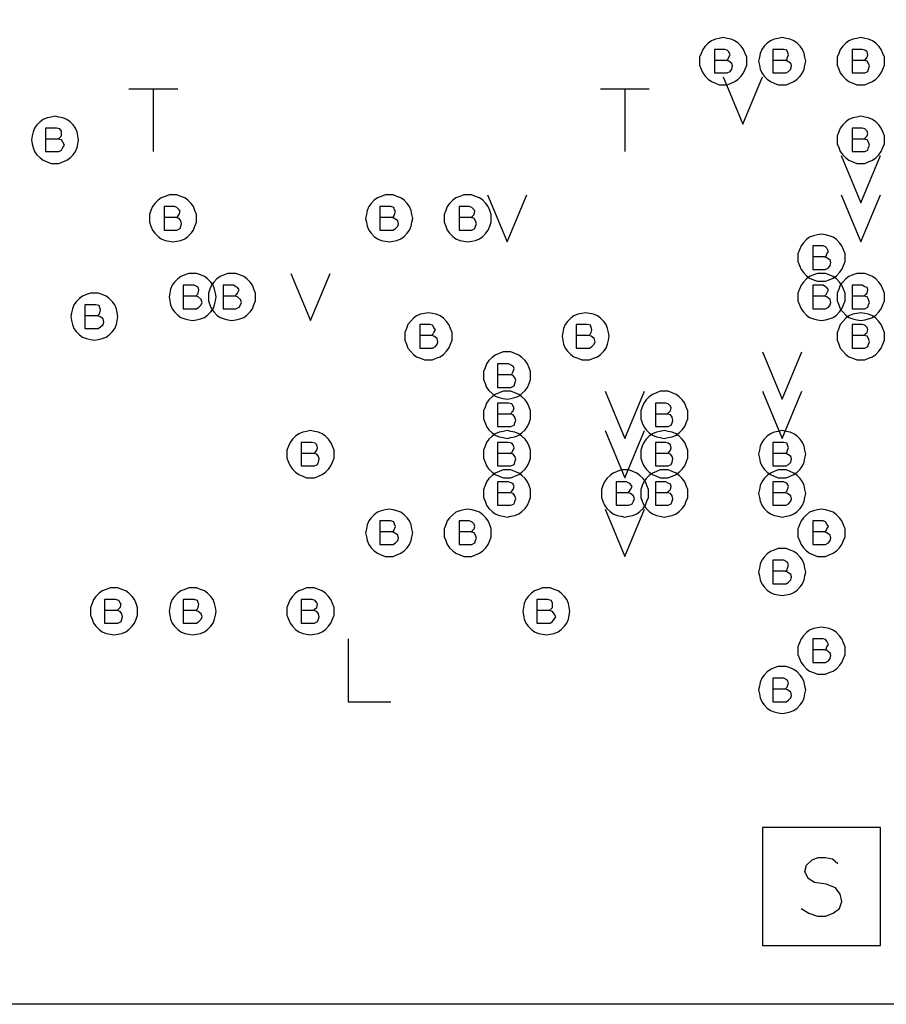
# Model space of a CAD drawing. Extents: x 28 to 61, y 25 to 46.
# Tile 5 of 49: x 34.5 to 35.6, y 29.7 to 30.9. Entities that reach past the tile are written whole.
import ezdxf

# ---------------------------------------------------------------- set-up
doc = ezdxf.new("R2010")
doc.units = 0
doc.layers.add('RVP8-IFD_E_fab', color=2, linetype='CONTINUOUS')

msp = doc.modelspace()

# ---------------------------------------------------------------- linework, layer by layer
at = {"layer": 'RVP8-IFD_E_fab'}
for points in [[(32.23, 29.66), (32.23, 33.66), (41.23, 33.66), (41.23, 29.66), (32.23, 29.66)], [(35.435, 30.86), (35.435, 30.865), (35.433, 30.87), (35.431, 30.875), (35.428, 30.879), (35.424, 30.883), (35.42, 30.886), (35.415, 30.888), (35.41, 30.889), (35.405, 30.89), (35.4, 30.889), (35.395, 30.888), (35.39, 30.886), (35.386, 30.883), (35.382, 30.879), (35.379, 30.875), (35.377, 30.87), (35.375, 30.865), (35.375, 30.86), (35.375, 30.855), (35.377, 30.85), (35.379, 30.845), (35.382, 30.841), (35.386, 30.837), (35.39, 30.834), (35.395, 30.832), (35.4, 30.83), (35.405, 30.83), (35.41, 30.83), (35.415, 30.832), (35.42, 30.834), (35.424, 30.837), (35.428, 30.841), (35.431, 30.845), (35.433, 30.85), (35.435, 30.855), (35.435, 30.86)], [(35.51, 30.86), (35.509, 30.865), (35.508, 30.87), (35.506, 30.875), (35.503, 30.879), (35.499, 30.883), (35.495, 30.886), (35.49, 30.888), (35.485, 30.889), (35.48, 30.89), (35.475, 30.889), (35.47, 30.888), (35.465, 30.886), (35.461, 30.883), (35.457, 30.879), (35.454, 30.875), (35.452, 30.87), (35.451, 30.865), (35.45, 30.86), (35.451, 30.855), (35.452, 30.85), (35.454, 30.845), (35.457, 30.841), (35.461, 30.837), (35.465, 30.834), (35.47, 30.832), (35.475, 30.83), (35.48, 30.83), (35.485, 30.83), (35.49, 30.832), (35.495, 30.834), (35.499, 30.837), (35.503, 30.841), (35.506, 30.845), (35.508, 30.85), (35.509, 30.855), (35.51, 30.86)], [(35.61, 30.86), (35.61, 30.865), (35.608, 30.87), (35.606, 30.875), (35.603, 30.879), (35.599, 30.883), (35.595, 30.886), (35.59, 30.888), (35.585, 30.889), (35.58, 30.89), (35.575, 30.889), (35.57, 30.888), (35.565, 30.886), (35.561, 30.883), (35.557, 30.879), (35.554, 30.875), (35.552, 30.87), (35.55, 30.865), (35.55, 30.86), (35.55, 30.855), (35.552, 30.85), (35.554, 30.845), (35.557, 30.841), (35.561, 30.837), (35.565, 30.834), (35.57, 30.832), (35.575, 30.83), (35.58, 30.83), (35.585, 30.83), (35.59, 30.832), (35.595, 30.834), (35.599, 30.837), (35.603, 30.841), (35.606, 30.845), (35.608, 30.85), (35.61, 30.855), (35.61, 30.86)], [(34.585, 30.76), (34.584, 30.765), (34.583, 30.77), (34.581, 30.775), (34.578, 30.779), (34.574, 30.783), (34.57, 30.786), (34.565, 30.788), (34.56, 30.789), (34.555, 30.79), (34.55, 30.789), (34.545, 30.788), (34.54, 30.786), (34.536, 30.783), (34.532, 30.779), (34.529, 30.775), (34.527, 30.77), (34.526, 30.765), (34.525, 30.76), (34.526, 30.755), (34.527, 30.75), (34.529, 30.745), (34.532, 30.741), (34.536, 30.737), (34.54, 30.734), (34.545, 30.732), (34.55, 30.73), (34.555, 30.73), (34.56, 30.73), (34.565, 30.732), (34.57, 30.734), (34.574, 30.737), (34.578, 30.741), (34.581, 30.745), (34.583, 30.75), (34.584, 30.755), (34.585, 30.76)], [(35.61, 30.76), (35.61, 30.765), (35.608, 30.77), (35.606, 30.775), (35.603, 30.779), (35.599, 30.783), (35.595, 30.786), (35.59, 30.788), (35.585, 30.789), (35.58, 30.79), (35.575, 30.789), (35.57, 30.788), (35.565, 30.786), (35.561, 30.783), (35.557, 30.779), (35.554, 30.775), (35.552, 30.77), (35.55, 30.765), (35.55, 30.76), (35.55, 30.755), (35.552, 30.75), (35.554, 30.745), (35.557, 30.741), (35.561, 30.737), (35.565, 30.734), (35.57, 30.732), (35.575, 30.73), (35.58, 30.73), (35.585, 30.73), (35.59, 30.732), (35.595, 30.734), (35.599, 30.737), (35.603, 30.741), (35.606, 30.745), (35.608, 30.75), (35.61, 30.755), (35.61, 30.76)], [(34.735, 30.66), (34.735, 30.665), (34.733, 30.67), (34.731, 30.675), (34.728, 30.679), (34.724, 30.683), (34.72, 30.686), (34.715, 30.688), (34.71, 30.69), (34.705, 30.69), (34.7, 30.69), (34.695, 30.688), (34.69, 30.686), (34.686, 30.683), (34.682, 30.679), (34.679, 30.675), (34.677, 30.67), (34.675, 30.665), (34.675, 30.66), (34.675, 30.655), (34.677, 30.65), (34.679, 30.645), (34.682, 30.641), (34.686, 30.637), (34.69, 30.634), (34.695, 30.632), (34.7, 30.631), (34.705, 30.63), (34.71, 30.631), (34.715, 30.632), (34.72, 30.634), (34.724, 30.637), (34.728, 30.641), (34.731, 30.645), (34.733, 30.65), (34.735, 30.655), (34.735, 30.66)], [(35.01, 30.66), (35.009, 30.665), (35.008, 30.67), (35.006, 30.675), (35.003, 30.679), (34.999, 30.683), (34.995, 30.686), (34.99, 30.688), (34.985, 30.69), (34.98, 30.69), (34.975, 30.69), (34.97, 30.688), (34.965, 30.686), (34.961, 30.683), (34.957, 30.679), (34.954, 30.675), (34.952, 30.67), (34.951, 30.665), (34.95, 30.66), (34.951, 30.655), (34.952, 30.65), (34.954, 30.645), (34.957, 30.641), (34.961, 30.637), (34.965, 30.634), (34.97, 30.632), (34.975, 30.631), (34.98, 30.63), (34.985, 30.631), (34.99, 30.632), (34.995, 30.634), (34.999, 30.637), (35.003, 30.641), (35.006, 30.645), (35.008, 30.65), (35.009, 30.655), (35.01, 30.66)], [(35.11, 30.66), (35.11, 30.665), (35.108, 30.67), (35.106, 30.675), (35.103, 30.679), (35.099, 30.683), (35.095, 30.686), (35.09, 30.688), (35.085, 30.69), (35.08, 30.69), (35.075, 30.69), (35.07, 30.688), (35.065, 30.686), (35.061, 30.683), (35.057, 30.679), (35.054, 30.675), (35.052, 30.67), (35.05, 30.665), (35.05, 30.66), (35.05, 30.655), (35.052, 30.65), (35.054, 30.645), (35.057, 30.641), (35.061, 30.637), (35.065, 30.634), (35.07, 30.632), (35.075, 30.631), (35.08, 30.63), (35.085, 30.631), (35.09, 30.632), (35.095, 30.634), (35.099, 30.637), (35.103, 30.641), (35.106, 30.645), (35.108, 30.65), (35.11, 30.655), (35.11, 30.66)], [(35.56, 30.61), (35.56, 30.615), (35.558, 30.62), (35.556, 30.625), (35.553, 30.629), (35.549, 30.633), (35.545, 30.636), (35.54, 30.638), (35.535, 30.639), (35.53, 30.64), (35.525, 30.639), (35.52, 30.638), (35.515, 30.636), (35.511, 30.633), (35.507, 30.629), (35.504, 30.625), (35.502, 30.62), (35.5, 30.615), (35.5, 30.61), (35.5, 30.605), (35.502, 30.6), (35.504, 30.595), (35.507, 30.591), (35.511, 30.587), (35.515, 30.584), (35.52, 30.582), (35.525, 30.58), (35.53, 30.58), (35.535, 30.58), (35.54, 30.582), (35.545, 30.584), (35.549, 30.587), (35.553, 30.591), (35.556, 30.595), (35.558, 30.6), (35.56, 30.605), (35.56, 30.61)], [(34.76, 30.56), (34.759, 30.565), (34.758, 30.57), (34.756, 30.575), (34.753, 30.579), (34.749, 30.583), (34.745, 30.586), (34.74, 30.588), (34.735, 30.59), (34.73, 30.59), (34.725, 30.59), (34.72, 30.588), (34.715, 30.586), (34.711, 30.583), (34.707, 30.579), (34.704, 30.575), (34.702, 30.57), (34.701, 30.565), (34.7, 30.56), (34.701, 30.555), (34.702, 30.55), (34.704, 30.545), (34.707, 30.541), (34.711, 30.537), (34.715, 30.534), (34.72, 30.532), (34.725, 30.531), (34.73, 30.53), (34.735, 30.531), (34.74, 30.532), (34.745, 30.534), (34.749, 30.537), (34.753, 30.541), (34.756, 30.545), (34.758, 30.55), (34.759, 30.555), (34.76, 30.56)], [(34.81, 30.56), (34.81, 30.565), (34.808, 30.57), (34.806, 30.575), (34.803, 30.579), (34.799, 30.583), (34.795, 30.586), (34.79, 30.588), (34.785, 30.59), (34.78, 30.59), (34.775, 30.59), (34.77, 30.588), (34.765, 30.586), (34.761, 30.583), (34.757, 30.579), (34.754, 30.575), (34.752, 30.57), (34.75, 30.565), (34.75, 30.56), (34.75, 30.555), (34.752, 30.55), (34.754, 30.545), (34.757, 30.541), (34.761, 30.537), (34.765, 30.534), (34.77, 30.532), (34.775, 30.531), (34.78, 30.53), (34.785, 30.531), (34.79, 30.532), (34.795, 30.534), (34.799, 30.537), (34.803, 30.541), (34.806, 30.545), (34.808, 30.55), (34.81, 30.555), (34.81, 30.56)], [(35.56, 30.56), (35.56, 30.565), (35.558, 30.57), (35.556, 30.575), (35.553, 30.579), (35.549, 30.583), (35.545, 30.586), (35.54, 30.588), (35.535, 30.59), (35.53, 30.59), (35.525, 30.59), (35.52, 30.588), (35.515, 30.586), (35.511, 30.583), (35.507, 30.579), (35.504, 30.575), (35.502, 30.57), (35.5, 30.565), (35.5, 30.56), (35.5, 30.555), (35.502, 30.55), (35.504, 30.545), (35.507, 30.541), (35.511, 30.537), (35.515, 30.534), (35.52, 30.532), (35.525, 30.531), (35.53, 30.53), (35.535, 30.531), (35.54, 30.532), (35.545, 30.534), (35.549, 30.537), (35.553, 30.541), (35.556, 30.545), (35.558, 30.55), (35.56, 30.555), (35.56, 30.56)], [(35.61, 30.56), (35.61, 30.565), (35.608, 30.57), (35.606, 30.575), (35.603, 30.579), (35.599, 30.583), (35.595, 30.586), (35.59, 30.588), (35.585, 30.59), (35.58, 30.59), (35.575, 30.59), (35.57, 30.588), (35.565, 30.586), (35.561, 30.583), (35.557, 30.579), (35.554, 30.575), (35.552, 30.57), (35.55, 30.565), (35.55, 30.56), (35.55, 30.555), (35.552, 30.55), (35.554, 30.545), (35.557, 30.541), (35.561, 30.537), (35.565, 30.534), (35.57, 30.532), (35.575, 30.531), (35.58, 30.53), (35.585, 30.531), (35.59, 30.532), (35.595, 30.534), (35.599, 30.537), (35.603, 30.541), (35.606, 30.545), (35.608, 30.55), (35.61, 30.555), (35.61, 30.56)], [(34.635, 30.535), (34.634, 30.54), (34.633, 30.545), (34.631, 30.55), (34.628, 30.554), (34.624, 30.558), (34.62, 30.561), (34.615, 30.563), (34.61, 30.565), (34.605, 30.565), (34.6, 30.565), (34.595, 30.563), (34.59, 30.561), (34.586, 30.558), (34.582, 30.554), (34.579, 30.55), (34.577, 30.545), (34.576, 30.54), (34.575, 30.535), (34.576, 30.53), (34.577, 30.525), (34.579, 30.52), (34.582, 30.516), (34.586, 30.512), (34.59, 30.509), (34.595, 30.507), (34.6, 30.506), (34.605, 30.505), (34.61, 30.506), (34.615, 30.507), (34.62, 30.509), (34.624, 30.512), (34.628, 30.516), (34.631, 30.52), (34.633, 30.525), (34.634, 30.53), (34.635, 30.535)], [(35.06, 30.51), (35.06, 30.515), (35.058, 30.52), (35.056, 30.525), (35.053, 30.529), (35.049, 30.533), (35.045, 30.536), (35.04, 30.538), (35.035, 30.539), (35.03, 30.54), (35.025, 30.539), (35.02, 30.538), (35.015, 30.536), (35.011, 30.533), (35.007, 30.529), (35.004, 30.525), (35.002, 30.52), (35, 30.515), (35, 30.51), (35, 30.505), (35.002, 30.5), (35.004, 30.495), (35.007, 30.491), (35.011, 30.487), (35.015, 30.484), (35.02, 30.482), (35.025, 30.48), (35.03, 30.48), (35.035, 30.48), (35.04, 30.482), (35.045, 30.484), (35.049, 30.487), (35.053, 30.491), (35.056, 30.495), (35.058, 30.5), (35.06, 30.505), (35.06, 30.51)], [(35.26, 30.51), (35.259, 30.515), (35.258, 30.52), (35.256, 30.525), (35.253, 30.529), (35.249, 30.533), (35.245, 30.536), (35.24, 30.538), (35.235, 30.539), (35.23, 30.54), (35.225, 30.539), (35.22, 30.538), (35.215, 30.536), (35.211, 30.533), (35.207, 30.529), (35.204, 30.525), (35.202, 30.52), (35.201, 30.515), (35.2, 30.51), (35.201, 30.505), (35.202, 30.5), (35.204, 30.495), (35.207, 30.491), (35.211, 30.487), (35.215, 30.484), (35.22, 30.482), (35.225, 30.48), (35.23, 30.48), (35.235, 30.48), (35.24, 30.482), (35.245, 30.484), (35.249, 30.487), (35.253, 30.491), (35.256, 30.495), (35.258, 30.5), (35.259, 30.505), (35.26, 30.51)], [(35.61, 30.51), (35.61, 30.515), (35.608, 30.52), (35.606, 30.525), (35.603, 30.529), (35.599, 30.533), (35.595, 30.536), (35.59, 30.538), (35.585, 30.539), (35.58, 30.54), (35.575, 30.539), (35.57, 30.538), (35.565, 30.536), (35.561, 30.533), (35.557, 30.529), (35.554, 30.525), (35.552, 30.52), (35.55, 30.515), (35.55, 30.51), (35.55, 30.505), (35.552, 30.5), (35.554, 30.495), (35.557, 30.491), (35.561, 30.487), (35.565, 30.484), (35.57, 30.482), (35.575, 30.48), (35.58, 30.48), (35.585, 30.48), (35.59, 30.482), (35.595, 30.484), (35.599, 30.487), (35.603, 30.491), (35.606, 30.495), (35.608, 30.5), (35.61, 30.505), (35.61, 30.51)], [(35.16, 30.46), (35.16, 30.465), (35.158, 30.47), (35.156, 30.475), (35.153, 30.479), (35.149, 30.483), (35.145, 30.486), (35.14, 30.488), (35.135, 30.49), (35.13, 30.49), (35.125, 30.49), (35.12, 30.488), (35.115, 30.486), (35.111, 30.483), (35.107, 30.479), (35.104, 30.475), (35.102, 30.47), (35.1, 30.465), (35.1, 30.46), (35.1, 30.455), (35.102, 30.45), (35.104, 30.445), (35.107, 30.441), (35.111, 30.437), (35.115, 30.434), (35.12, 30.432), (35.125, 30.431), (35.13, 30.43), (35.135, 30.431), (35.14, 30.432), (35.145, 30.434), (35.149, 30.437), (35.153, 30.441), (35.156, 30.445), (35.158, 30.45), (35.16, 30.455), (35.16, 30.46)], [(35.16, 30.41), (35.16, 30.415), (35.158, 30.42), (35.156, 30.425), (35.153, 30.429), (35.149, 30.433), (35.145, 30.436), (35.14, 30.438), (35.135, 30.44), (35.13, 30.44), (35.125, 30.44), (35.12, 30.438), (35.115, 30.436), (35.111, 30.433), (35.107, 30.429), (35.104, 30.425), (35.102, 30.42), (35.1, 30.415), (35.1, 30.41), (35.1, 30.405), (35.102, 30.4), (35.104, 30.395), (35.107, 30.391), (35.111, 30.387), (35.115, 30.384), (35.12, 30.382), (35.125, 30.381), (35.13, 30.38), (35.135, 30.381), (35.14, 30.382), (35.145, 30.384), (35.149, 30.387), (35.153, 30.391), (35.156, 30.395), (35.158, 30.4), (35.16, 30.405), (35.16, 30.41)], [(35.36, 30.41), (35.36, 30.415), (35.358, 30.42), (35.356, 30.425), (35.353, 30.429), (35.349, 30.433), (35.345, 30.436), (35.34, 30.438), (35.335, 30.44), (35.33, 30.44), (35.325, 30.44), (35.32, 30.438), (35.315, 30.436), (35.311, 30.433), (35.307, 30.429), (35.304, 30.425), (35.302, 30.42), (35.3, 30.415), (35.3, 30.41), (35.3, 30.405), (35.302, 30.4), (35.304, 30.395), (35.307, 30.391), (35.311, 30.387), (35.315, 30.384), (35.32, 30.382), (35.325, 30.381), (35.33, 30.38), (35.335, 30.381), (35.34, 30.382), (35.345, 30.384), (35.349, 30.387), (35.353, 30.391), (35.356, 30.395), (35.358, 30.4), (35.36, 30.405), (35.36, 30.41)], [(34.91, 30.36), (34.91, 30.365), (34.908, 30.37), (34.906, 30.375), (34.903, 30.379), (34.899, 30.383), (34.895, 30.386), (34.89, 30.388), (34.885, 30.389), (34.88, 30.39), (34.875, 30.389), (34.87, 30.388), (34.865, 30.386), (34.861, 30.383), (34.857, 30.379), (34.854, 30.375), (34.852, 30.37), (34.85, 30.365), (34.85, 30.36), (34.85, 30.355), (34.852, 30.35), (34.854, 30.345), (34.857, 30.341), (34.861, 30.337), (34.865, 30.334), (34.87, 30.332), (34.875, 30.33), (34.88, 30.33), (34.885, 30.33), (34.89, 30.332), (34.895, 30.334), (34.899, 30.337), (34.903, 30.341), (34.906, 30.345), (34.908, 30.35), (34.91, 30.355), (34.91, 30.36)], [(35.16, 30.36), (35.16, 30.365), (35.158, 30.37), (35.156, 30.375), (35.153, 30.379), (35.149, 30.383), (35.145, 30.386), (35.14, 30.388), (35.135, 30.389), (35.13, 30.39), (35.125, 30.389), (35.12, 30.388), (35.115, 30.386), (35.111, 30.383), (35.107, 30.379), (35.104, 30.375), (35.102, 30.37), (35.1, 30.365), (35.1, 30.36), (35.1, 30.355), (35.102, 30.35), (35.104, 30.345), (35.107, 30.341), (35.111, 30.337), (35.115, 30.334), (35.12, 30.332), (35.125, 30.33), (35.13, 30.33), (35.135, 30.33), (35.14, 30.332), (35.145, 30.334), (35.149, 30.337), (35.153, 30.341), (35.156, 30.345), (35.158, 30.35), (35.16, 30.355), (35.16, 30.36)], [(35.36, 30.36), (35.36, 30.365), (35.358, 30.37), (35.356, 30.375), (35.353, 30.379), (35.349, 30.383), (35.345, 30.386), (35.34, 30.388), (35.335, 30.389), (35.33, 30.39), (35.325, 30.389), (35.32, 30.388), (35.315, 30.386), (35.311, 30.383), (35.307, 30.379), (35.304, 30.375), (35.302, 30.37), (35.3, 30.365), (35.3, 30.36), (35.3, 30.355), (35.302, 30.35), (35.304, 30.345), (35.307, 30.341), (35.311, 30.337), (35.315, 30.334), (35.32, 30.332), (35.325, 30.33), (35.33, 30.33), (35.335, 30.33), (35.34, 30.332), (35.345, 30.334), (35.349, 30.337), (35.353, 30.341), (35.356, 30.345), (35.358, 30.35), (35.36, 30.355), (35.36, 30.36)], [(35.51, 30.36), (35.509, 30.365), (35.508, 30.37), (35.506, 30.375), (35.503, 30.379), (35.499, 30.383), (35.495, 30.386), (35.49, 30.388), (35.485, 30.389), (35.48, 30.39), (35.475, 30.389), (35.47, 30.388), (35.465, 30.386), (35.461, 30.383), (35.457, 30.379), (35.454, 30.375), (35.452, 30.37), (35.451, 30.365), (35.45, 30.36), (35.451, 30.355), (35.452, 30.35), (35.454, 30.345), (35.457, 30.341), (35.461, 30.337), (35.465, 30.334), (35.47, 30.332), (35.475, 30.33), (35.48, 30.33), (35.485, 30.33), (35.49, 30.332), (35.495, 30.334), (35.499, 30.337), (35.503, 30.341), (35.506, 30.345), (35.508, 30.35), (35.509, 30.355), (35.51, 30.36)], [(35.16, 30.31), (35.16, 30.315), (35.158, 30.32), (35.156, 30.325), (35.153, 30.329), (35.149, 30.333), (35.145, 30.336), (35.14, 30.338), (35.135, 30.34), (35.13, 30.34), (35.125, 30.34), (35.12, 30.338), (35.115, 30.336), (35.111, 30.333), (35.107, 30.329), (35.104, 30.325), (35.102, 30.32), (35.1, 30.315), (35.1, 30.31), (35.1, 30.305), (35.102, 30.3), (35.104, 30.295), (35.107, 30.291), (35.111, 30.287), (35.115, 30.284), (35.12, 30.282), (35.125, 30.281), (35.13, 30.28), (35.135, 30.281), (35.14, 30.282), (35.145, 30.284), (35.149, 30.287), (35.153, 30.291), (35.156, 30.295), (35.158, 30.3), (35.16, 30.305), (35.16, 30.31)], [(35.31, 30.31), (35.31, 30.315), (35.308, 30.32), (35.306, 30.325), (35.303, 30.329), (35.299, 30.333), (35.295, 30.336), (35.29, 30.338), (35.285, 30.34), (35.28, 30.34), (35.275, 30.34), (35.27, 30.338), (35.265, 30.336), (35.261, 30.333), (35.257, 30.329), (35.254, 30.325), (35.252, 30.32), (35.25, 30.315), (35.25, 30.31), (35.25, 30.305), (35.252, 30.3), (35.254, 30.295), (35.257, 30.291), (35.261, 30.287), (35.265, 30.284), (35.27, 30.282), (35.275, 30.281), (35.28, 30.28), (35.285, 30.281), (35.29, 30.282), (35.295, 30.284), (35.299, 30.287), (35.303, 30.291), (35.306, 30.295), (35.308, 30.3), (35.31, 30.305), (35.31, 30.31)], [(35.36, 30.31), (35.36, 30.315), (35.358, 30.32), (35.356, 30.325), (35.353, 30.329), (35.349, 30.333), (35.345, 30.336), (35.34, 30.338), (35.335, 30.34), (35.33, 30.34), (35.325, 30.34), (35.32, 30.338), (35.315, 30.336), (35.311, 30.333), (35.307, 30.329), (35.304, 30.325), (35.302, 30.32), (35.3, 30.315), (35.3, 30.31), (35.3, 30.305), (35.302, 30.3), (35.304, 30.295), (35.307, 30.291), (35.311, 30.287), (35.315, 30.284), (35.32, 30.282), (35.325, 30.281), (35.33, 30.28), (35.335, 30.281), (35.34, 30.282), (35.345, 30.284), (35.349, 30.287), (35.353, 30.291), (35.356, 30.295), (35.358, 30.3), (35.36, 30.305), (35.36, 30.31)], [(35.51, 30.31), (35.509, 30.315), (35.508, 30.32), (35.506, 30.325), (35.503, 30.329), (35.499, 30.333), (35.495, 30.336), (35.49, 30.338), (35.485, 30.34), (35.48, 30.34), (35.475, 30.34), (35.47, 30.338), (35.465, 30.336), (35.461, 30.333), (35.457, 30.329), (35.454, 30.325), (35.452, 30.32), (35.451, 30.315), (35.45, 30.31), (35.451, 30.305), (35.452, 30.3), (35.454, 30.295), (35.457, 30.291), (35.461, 30.287), (35.465, 30.284), (35.47, 30.282), (35.475, 30.281), (35.48, 30.28), (35.485, 30.281), (35.49, 30.282), (35.495, 30.284), (35.499, 30.287), (35.503, 30.291), (35.506, 30.295), (35.508, 30.3), (35.509, 30.305), (35.51, 30.31)], [(35.01, 30.26), (35.009, 30.265), (35.008, 30.27), (35.006, 30.275), (35.003, 30.279), (34.999, 30.283), (34.995, 30.286), (34.99, 30.288), (34.985, 30.289), (34.98, 30.29), (34.975, 30.289), (34.97, 30.288), (34.965, 30.286), (34.961, 30.283), (34.957, 30.279), (34.954, 30.275), (34.952, 30.27), (34.951, 30.265), (34.95, 30.26), (34.951, 30.255), (34.952, 30.25), (34.954, 30.245), (34.957, 30.241), (34.961, 30.237), (34.965, 30.234), (34.97, 30.232), (34.975, 30.23), (34.98, 30.23), (34.985, 30.23), (34.99, 30.232), (34.995, 30.234), (34.999, 30.237), (35.003, 30.241), (35.006, 30.245), (35.008, 30.25), (35.009, 30.255), (35.01, 30.26)], [(35.11, 30.26), (35.11, 30.265), (35.108, 30.27), (35.106, 30.275), (35.103, 30.279), (35.099, 30.283), (35.095, 30.286), (35.09, 30.288), (35.085, 30.289), (35.08, 30.29), (35.075, 30.289), (35.07, 30.288), (35.065, 30.286), (35.061, 30.283), (35.057, 30.279), (35.054, 30.275), (35.052, 30.27), (35.05, 30.265), (35.05, 30.26), (35.05, 30.255), (35.052, 30.25), (35.054, 30.245), (35.057, 30.241), (35.061, 30.237), (35.065, 30.234), (35.07, 30.232), (35.075, 30.23), (35.08, 30.23), (35.085, 30.23), (35.09, 30.232), (35.095, 30.234), (35.099, 30.237), (35.103, 30.241), (35.106, 30.245), (35.108, 30.25), (35.11, 30.255), (35.11, 30.26)], [(35.56, 30.26), (35.56, 30.265), (35.558, 30.27), (35.556, 30.275), (35.553, 30.279), (35.549, 30.283), (35.545, 30.286), (35.54, 30.288), (35.535, 30.289), (35.53, 30.29), (35.525, 30.289), (35.52, 30.288), (35.515, 30.286), (35.511, 30.283), (35.507, 30.279), (35.504, 30.275), (35.502, 30.27), (35.5, 30.265), (35.5, 30.26), (35.5, 30.255), (35.502, 30.25), (35.504, 30.245), (35.507, 30.241), (35.511, 30.237), (35.515, 30.234), (35.52, 30.232), (35.525, 30.23), (35.53, 30.23), (35.535, 30.23), (35.54, 30.232), (35.545, 30.234), (35.549, 30.237), (35.553, 30.241), (35.556, 30.245), (35.558, 30.25), (35.56, 30.255), (35.56, 30.26)], [(35.51, 30.21), (35.509, 30.215), (35.508, 30.22), (35.506, 30.225), (35.503, 30.229), (35.499, 30.233), (35.495, 30.236), (35.49, 30.238), (35.485, 30.24), (35.48, 30.24), (35.475, 30.24), (35.47, 30.238), (35.465, 30.236), (35.461, 30.233), (35.457, 30.229), (35.454, 30.225), (35.452, 30.22), (35.451, 30.215), (35.45, 30.21), (35.451, 30.205), (35.452, 30.2), (35.454, 30.195), (35.457, 30.191), (35.461, 30.187), (35.465, 30.184), (35.47, 30.182), (35.475, 30.181), (35.48, 30.18), (35.485, 30.181), (35.49, 30.182), (35.495, 30.184), (35.499, 30.187), (35.503, 30.191), (35.506, 30.195), (35.508, 30.2), (35.509, 30.205), (35.51, 30.21)], [(34.66, 30.16), (34.66, 30.165), (34.658, 30.17), (34.656, 30.175), (34.653, 30.179), (34.649, 30.183), (34.645, 30.186), (34.64, 30.188), (34.635, 30.19), (34.63, 30.19), (34.625, 30.19), (34.62, 30.188), (34.615, 30.186), (34.611, 30.183), (34.607, 30.179), (34.604, 30.175), (34.602, 30.17), (34.6, 30.165), (34.6, 30.16), (34.6, 30.155), (34.602, 30.15), (34.604, 30.145), (34.607, 30.141), (34.611, 30.137), (34.615, 30.134), (34.62, 30.132), (34.625, 30.131), (34.63, 30.13), (34.635, 30.131), (34.64, 30.132), (34.645, 30.134), (34.649, 30.137), (34.653, 30.141), (34.656, 30.145), (34.658, 30.15), (34.66, 30.155), (34.66, 30.16)], [(34.76, 30.16), (34.759, 30.165), (34.758, 30.17), (34.756, 30.175), (34.753, 30.179), (34.749, 30.183), (34.745, 30.186), (34.74, 30.188), (34.735, 30.19), (34.73, 30.19), (34.725, 30.19), (34.72, 30.188), (34.715, 30.186), (34.711, 30.183), (34.707, 30.179), (34.704, 30.175), (34.702, 30.17), (34.701, 30.165), (34.7, 30.16), (34.701, 30.155), (34.702, 30.15), (34.704, 30.145), (34.707, 30.141), (34.711, 30.137), (34.715, 30.134), (34.72, 30.132), (34.725, 30.131), (34.73, 30.13), (34.735, 30.131), (34.74, 30.132), (34.745, 30.134), (34.749, 30.137), (34.753, 30.141), (34.756, 30.145), (34.758, 30.15), (34.759, 30.155), (34.76, 30.16)], [(34.91, 30.16), (34.91, 30.165), (34.908, 30.17), (34.906, 30.175), (34.903, 30.179), (34.899, 30.183), (34.895, 30.186), (34.89, 30.188), (34.885, 30.19), (34.88, 30.19), (34.875, 30.19), (34.87, 30.188), (34.865, 30.186), (34.861, 30.183), (34.857, 30.179), (34.854, 30.175), (34.852, 30.17), (34.85, 30.165), (34.85, 30.16), (34.85, 30.155), (34.852, 30.15), (34.854, 30.145), (34.857, 30.141), (34.861, 30.137), (34.865, 30.134), (34.87, 30.132), (34.875, 30.131), (34.88, 30.13), (34.885, 30.131), (34.89, 30.132), (34.895, 30.134), (34.899, 30.137), (34.903, 30.141), (34.906, 30.145), (34.908, 30.15), (34.91, 30.155), (34.91, 30.16)], [(35.21, 30.16), (35.209, 30.165), (35.208, 30.17), (35.206, 30.175), (35.203, 30.179), (35.199, 30.183), (35.195, 30.186), (35.19, 30.188), (35.185, 30.19), (35.18, 30.19), (35.175, 30.19), (35.17, 30.188), (35.165, 30.186), (35.161, 30.183), (35.157, 30.179), (35.154, 30.175), (35.152, 30.17), (35.151, 30.165), (35.15, 30.16), (35.151, 30.155), (35.152, 30.15), (35.154, 30.145), (35.157, 30.141), (35.161, 30.137), (35.165, 30.134), (35.17, 30.132), (35.175, 30.131), (35.18, 30.13), (35.185, 30.131), (35.19, 30.132), (35.195, 30.134), (35.199, 30.137), (35.203, 30.141), (35.206, 30.145), (35.208, 30.15), (35.209, 30.155), (35.21, 30.16)], [(35.56, 30.11), (35.56, 30.115), (35.558, 30.12), (35.556, 30.125), (35.553, 30.129), (35.549, 30.133), (35.545, 30.136), (35.54, 30.138), (35.535, 30.139), (35.53, 30.14), (35.525, 30.139), (35.52, 30.138), (35.515, 30.136), (35.511, 30.133), (35.507, 30.129), (35.504, 30.125), (35.502, 30.12), (35.5, 30.115), (35.5, 30.11), (35.5, 30.105), (35.502, 30.1), (35.504, 30.095), (35.507, 30.091), (35.511, 30.087), (35.515, 30.084), (35.52, 30.082), (35.525, 30.08), (35.53, 30.08), (35.535, 30.08), (35.54, 30.082), (35.545, 30.084), (35.549, 30.087), (35.553, 30.091), (35.556, 30.095), (35.558, 30.1), (35.56, 30.105), (35.56, 30.11)], [(35.51, 30.06), (35.509, 30.065), (35.508, 30.07), (35.506, 30.075), (35.503, 30.079), (35.499, 30.083), (35.495, 30.086), (35.49, 30.088), (35.485, 30.09), (35.48, 30.09), (35.475, 30.09), (35.47, 30.088), (35.465, 30.086), (35.461, 30.083), (35.457, 30.079), (35.454, 30.075), (35.452, 30.07), (35.451, 30.065), (35.45, 30.06), (35.451, 30.055), (35.452, 30.05), (35.454, 30.045), (35.457, 30.041), (35.461, 30.037), (35.465, 30.034), (35.47, 30.032), (35.475, 30.031), (35.48, 30.03), (35.485, 30.031), (35.49, 30.032), (35.495, 30.034), (35.499, 30.037), (35.503, 30.041), (35.506, 30.045), (35.508, 30.05), (35.509, 30.055), (35.51, 30.06)], [(35.455, 29.735), (35.605, 29.735), (35.605, 29.885), (35.455, 29.885), (35.455, 29.735)]]:
    msp.add_lwpolyline(points, close=True, dxfattribs=at)
for points in [[(35.409, 30.861), (35.411, 30.862), (35.412, 30.865), (35.414, 30.868), (35.412, 30.872), (35.41, 30.874), (35.407, 30.875), (35.394, 30.875), (35.394, 30.845), (35.41, 30.845), (35.414, 30.847), (35.416, 30.85), (35.417, 30.854), (35.416, 30.857), (35.412, 30.86), (35.409, 30.861), (35.394, 30.861)], [(35.484, 30.861), (35.486, 30.862), (35.487, 30.865), (35.488, 30.868), (35.487, 30.872), (35.486, 30.874), (35.482, 30.875), (35.468, 30.875), (35.468, 30.845), (35.485, 30.845), (35.488, 30.847), (35.491, 30.85), (35.492, 30.854), (35.491, 30.857), (35.487, 30.86), (35.484, 30.861), (35.468, 30.861)], [(35.584, 30.861), (35.586, 30.862), (35.588, 30.865), (35.589, 30.868), (35.588, 30.872), (35.585, 30.874), (35.582, 30.875), (35.569, 30.875), (35.569, 30.845), (35.585, 30.845), (35.589, 30.847), (35.59, 30.85), (35.591, 30.854), (35.59, 30.857), (35.588, 30.86), (35.584, 30.861), (35.569, 30.861)], [(35.405, 30.84), (35.43, 30.78), (35.455, 30.84)], [(34.649, 30.825), (34.711, 30.825)], [(34.68, 30.825), (34.68, 30.745)], [(35.249, 30.825), (35.311, 30.825)], [(35.28, 30.825), (35.28, 30.745)], [(34.559, 30.761), (34.561, 30.763), (34.563, 30.765), (34.563, 30.768), (34.563, 30.771), (34.561, 30.774), (34.557, 30.775), (34.543, 30.775), (34.543, 30.745), (34.56, 30.745), (34.563, 30.747), (34.565, 30.75), (34.567, 30.753), (34.565, 30.757), (34.563, 30.76), (34.559, 30.761), (34.543, 30.761)], [(35.584, 30.761), (35.586, 30.763), (35.588, 30.765), (35.589, 30.768), (35.588, 30.771), (35.585, 30.774), (35.582, 30.775), (35.569, 30.775), (35.569, 30.745), (35.585, 30.745), (35.589, 30.747), (35.59, 30.75), (35.591, 30.753), (35.59, 30.757), (35.588, 30.76), (35.584, 30.761), (35.569, 30.761)], [(35.555, 30.74), (35.58, 30.68), (35.605, 30.74)], [(35.105, 30.69), (35.13, 30.63), (35.155, 30.69)], [(35.555, 30.69), (35.58, 30.63), (35.605, 30.69)], [(34.709, 30.661), (34.711, 30.663), (34.713, 30.665), (34.714, 30.669), (34.713, 30.671), (34.71, 30.674), (34.707, 30.675), (34.694, 30.675), (34.694, 30.645), (34.71, 30.645), (34.714, 30.647), (34.715, 30.65), (34.716, 30.653), (34.715, 30.657), (34.713, 30.66), (34.709, 30.661), (34.694, 30.661)], [(34.984, 30.661), (34.986, 30.663), (34.987, 30.665), (34.988, 30.669), (34.987, 30.671), (34.986, 30.674), (34.982, 30.675), (34.968, 30.675), (34.968, 30.645), (34.985, 30.645), (34.988, 30.647), (34.991, 30.65), (34.992, 30.653), (34.991, 30.657), (34.987, 30.66), (34.984, 30.661), (34.968, 30.661)], [(35.084, 30.661), (35.086, 30.663), (35.088, 30.665), (35.089, 30.669), (35.088, 30.671), (35.085, 30.674), (35.082, 30.675), (35.069, 30.675), (35.069, 30.645), (35.085, 30.645), (35.089, 30.647), (35.09, 30.65), (35.091, 30.653), (35.09, 30.657), (35.088, 30.66), (35.084, 30.661), (35.069, 30.661)], [(35.534, 30.611), (35.536, 30.612), (35.537, 30.615), (35.539, 30.618), (35.537, 30.622), (35.535, 30.624), (35.532, 30.625), (35.519, 30.625), (35.519, 30.595), (35.535, 30.595), (35.539, 30.597), (35.541, 30.6), (35.542, 30.604), (35.541, 30.607), (35.537, 30.61), (35.534, 30.611), (35.519, 30.611)], [(34.855, 30.59), (34.88, 30.53), (34.905, 30.59)], [(34.734, 30.561), (34.736, 30.563), (34.737, 30.565), (34.738, 30.569), (34.737, 30.572), (34.736, 30.573), (34.732, 30.575), (34.718, 30.575), (34.718, 30.545), (34.735, 30.545), (34.738, 30.547), (34.741, 30.55), (34.742, 30.553), (34.741, 30.557), (34.737, 30.56), (34.734, 30.561), (34.718, 30.561)], [(34.784, 30.561), (34.786, 30.563), (34.787, 30.565), (34.789, 30.569), (34.787, 30.572), (34.785, 30.573), (34.782, 30.575), (34.769, 30.575), (34.769, 30.545), (34.785, 30.545), (34.789, 30.547), (34.791, 30.55), (34.792, 30.553), (34.791, 30.557), (34.787, 30.56), (34.784, 30.561), (34.769, 30.561)], [(35.534, 30.561), (35.536, 30.563), (35.537, 30.565), (35.539, 30.569), (35.537, 30.572), (35.535, 30.573), (35.532, 30.575), (35.519, 30.575), (35.519, 30.545), (35.535, 30.545), (35.539, 30.547), (35.541, 30.55), (35.542, 30.553), (35.541, 30.557), (35.537, 30.56), (35.534, 30.561), (35.519, 30.561)], [(35.584, 30.561), (35.586, 30.563), (35.588, 30.565), (35.589, 30.569), (35.588, 30.572), (35.585, 30.573), (35.582, 30.575), (35.569, 30.575), (35.569, 30.545), (35.585, 30.545), (35.589, 30.547), (35.59, 30.55), (35.591, 30.553), (35.59, 30.557), (35.588, 30.56), (35.584, 30.561), (35.569, 30.561)], [(34.609, 30.536), (34.611, 30.538), (34.612, 30.54), (34.613, 30.544), (34.612, 30.546), (34.611, 30.549), (34.607, 30.55), (34.593, 30.55), (34.593, 30.52), (34.61, 30.52), (34.613, 30.522), (34.616, 30.525), (34.617, 30.528), (34.616, 30.532), (34.612, 30.535), (34.609, 30.536), (34.593, 30.536)], [(35.034, 30.511), (35.036, 30.513), (35.037, 30.515), (35.039, 30.518), (35.037, 30.521), (35.035, 30.524), (35.032, 30.525), (35.019, 30.525), (35.019, 30.495), (35.035, 30.495), (35.039, 30.497), (35.041, 30.5), (35.042, 30.503), (35.041, 30.507), (35.037, 30.51), (35.034, 30.511), (35.019, 30.511)], [(35.234, 30.511), (35.236, 30.513), (35.237, 30.515), (35.238, 30.518), (35.237, 30.521), (35.236, 30.524), (35.232, 30.525), (35.218, 30.525), (35.218, 30.495), (35.235, 30.495), (35.238, 30.497), (35.241, 30.5), (35.242, 30.503), (35.241, 30.507), (35.237, 30.51), (35.234, 30.511), (35.218, 30.511)], [(35.584, 30.511), (35.586, 30.513), (35.588, 30.515), (35.589, 30.518), (35.588, 30.521), (35.585, 30.524), (35.582, 30.525), (35.569, 30.525), (35.569, 30.495), (35.585, 30.495), (35.589, 30.497), (35.59, 30.5), (35.591, 30.503), (35.59, 30.507), (35.588, 30.51), (35.584, 30.511), (35.569, 30.511)], [(35.455, 30.49), (35.48, 30.43), (35.505, 30.49)], [(35.134, 30.461), (35.136, 30.462), (35.138, 30.465), (35.139, 30.469), (35.138, 30.472), (35.136, 30.473), (35.132, 30.475), (35.118, 30.475), (35.118, 30.445), (35.135, 30.445), (35.139, 30.447), (35.14, 30.45), (35.141, 30.454), (35.14, 30.457), (35.138, 30.46), (35.134, 30.461), (35.118, 30.461)], [(35.255, 30.44), (35.28, 30.38), (35.305, 30.44)], [(35.455, 30.44), (35.48, 30.38), (35.505, 30.44)], [(35.134, 30.411), (35.136, 30.413), (35.138, 30.415), (35.139, 30.419), (35.138, 30.421), (35.136, 30.424), (35.132, 30.425), (35.118, 30.425), (35.118, 30.395), (35.135, 30.395), (35.139, 30.397), (35.14, 30.4), (35.141, 30.403), (35.14, 30.407), (35.138, 30.41), (35.134, 30.411), (35.118, 30.411)], [(35.334, 30.411), (35.336, 30.413), (35.338, 30.415), (35.339, 30.419), (35.338, 30.421), (35.335, 30.424), (35.332, 30.425), (35.319, 30.425), (35.319, 30.395), (35.335, 30.395), (35.339, 30.397), (35.34, 30.4), (35.341, 30.403), (35.34, 30.407), (35.338, 30.41), (35.334, 30.411), (35.319, 30.411)], [(35.255, 30.39), (35.28, 30.33), (35.305, 30.39)], [(34.884, 30.361), (34.886, 30.362), (34.888, 30.365), (34.889, 30.368), (34.888, 30.372), (34.886, 30.374), (34.882, 30.375), (34.868, 30.375), (34.868, 30.345), (34.885, 30.345), (34.889, 30.347), (34.89, 30.35), (34.891, 30.354), (34.89, 30.357), (34.888, 30.36), (34.884, 30.361), (34.868, 30.361)], [(35.134, 30.361), (35.136, 30.362), (35.138, 30.365), (35.139, 30.368), (35.138, 30.372), (35.136, 30.374), (35.132, 30.375), (35.118, 30.375), (35.118, 30.345), (35.135, 30.345), (35.139, 30.347), (35.14, 30.35), (35.141, 30.354), (35.14, 30.357), (35.138, 30.36), (35.134, 30.361), (35.118, 30.361)], [(35.334, 30.361), (35.336, 30.362), (35.338, 30.365), (35.339, 30.368), (35.338, 30.372), (35.335, 30.374), (35.332, 30.375), (35.319, 30.375), (35.319, 30.345), (35.335, 30.345), (35.339, 30.347), (35.34, 30.35), (35.341, 30.354), (35.34, 30.357), (35.338, 30.36), (35.334, 30.361), (35.319, 30.361)], [(35.484, 30.361), (35.486, 30.362), (35.487, 30.365), (35.488, 30.368), (35.487, 30.372), (35.486, 30.374), (35.482, 30.375), (35.468, 30.375), (35.468, 30.345), (35.485, 30.345), (35.488, 30.347), (35.491, 30.35), (35.492, 30.354), (35.491, 30.357), (35.487, 30.36), (35.484, 30.361), (35.468, 30.361)], [(35.134, 30.311), (35.136, 30.313), (35.138, 30.315), (35.139, 30.319), (35.138, 30.322), (35.136, 30.323), (35.132, 30.325), (35.118, 30.325), (35.118, 30.295), (35.135, 30.295), (35.139, 30.297), (35.14, 30.3), (35.141, 30.303), (35.14, 30.307), (35.138, 30.31), (35.134, 30.311), (35.118, 30.311)], [(35.284, 30.311), (35.286, 30.313), (35.287, 30.315), (35.289, 30.319), (35.287, 30.322), (35.285, 30.323), (35.282, 30.325), (35.269, 30.325), (35.269, 30.295), (35.285, 30.295), (35.289, 30.297), (35.291, 30.3), (35.292, 30.303), (35.291, 30.307), (35.287, 30.31), (35.284, 30.311), (35.269, 30.311)], [(35.334, 30.311), (35.336, 30.313), (35.338, 30.315), (35.339, 30.319), (35.338, 30.322), (35.335, 30.323), (35.332, 30.325), (35.319, 30.325), (35.319, 30.295), (35.335, 30.295), (35.339, 30.297), (35.34, 30.3), (35.341, 30.303), (35.34, 30.307), (35.338, 30.31), (35.334, 30.311), (35.319, 30.311)], [(35.484, 30.311), (35.486, 30.313), (35.487, 30.315), (35.488, 30.319), (35.487, 30.322), (35.486, 30.323), (35.482, 30.325), (35.468, 30.325), (35.468, 30.295), (35.485, 30.295), (35.488, 30.297), (35.491, 30.3), (35.492, 30.303), (35.491, 30.307), (35.487, 30.31), (35.484, 30.311), (35.468, 30.311)], [(35.255, 30.29), (35.28, 30.23), (35.305, 30.29)], [(34.984, 30.261), (34.986, 30.263), (34.987, 30.265), (34.988, 30.268), (34.987, 30.271), (34.986, 30.274), (34.982, 30.275), (34.968, 30.275), (34.968, 30.245), (34.985, 30.245), (34.988, 30.247), (34.991, 30.25), (34.992, 30.253), (34.991, 30.257), (34.987, 30.26), (34.984, 30.261), (34.968, 30.261)], [(35.084, 30.261), (35.086, 30.263), (35.088, 30.265), (35.089, 30.268), (35.088, 30.271), (35.085, 30.274), (35.082, 30.275), (35.069, 30.275), (35.069, 30.245), (35.085, 30.245), (35.089, 30.247), (35.09, 30.25), (35.091, 30.253), (35.09, 30.257), (35.088, 30.26), (35.084, 30.261), (35.069, 30.261)], [(35.534, 30.261), (35.536, 30.263), (35.537, 30.265), (35.539, 30.268), (35.537, 30.271), (35.535, 30.274), (35.532, 30.275), (35.519, 30.275), (35.519, 30.245), (35.535, 30.245), (35.539, 30.247), (35.541, 30.25), (35.542, 30.253), (35.541, 30.257), (35.537, 30.26), (35.534, 30.261), (35.519, 30.261)], [(35.484, 30.211), (35.486, 30.212), (35.487, 30.215), (35.488, 30.219), (35.487, 30.222), (35.486, 30.223), (35.482, 30.225), (35.468, 30.225), (35.468, 30.195), (35.485, 30.195), (35.488, 30.197), (35.491, 30.2), (35.492, 30.204), (35.491, 30.207), (35.487, 30.21), (35.484, 30.211), (35.468, 30.211)], [(34.634, 30.161), (34.636, 30.163), (34.638, 30.165), (34.639, 30.169), (34.638, 30.171), (34.636, 30.174), (34.632, 30.175), (34.618, 30.175), (34.618, 30.145), (34.635, 30.145), (34.639, 30.147), (34.64, 30.15), (34.641, 30.153), (34.64, 30.157), (34.638, 30.16), (34.634, 30.161), (34.618, 30.161)], [(34.734, 30.161), (34.736, 30.163), (34.737, 30.165), (34.738, 30.169), (34.737, 30.171), (34.736, 30.174), (34.732, 30.175), (34.718, 30.175), (34.718, 30.145), (34.735, 30.145), (34.738, 30.147), (34.741, 30.15), (34.742, 30.153), (34.741, 30.157), (34.737, 30.16), (34.734, 30.161), (34.718, 30.161)], [(34.884, 30.161), (34.886, 30.163), (34.888, 30.165), (34.889, 30.169), (34.888, 30.171), (34.886, 30.174), (34.882, 30.175), (34.868, 30.175), (34.868, 30.145), (34.885, 30.145), (34.889, 30.147), (34.89, 30.15), (34.891, 30.153), (34.89, 30.157), (34.888, 30.16), (34.884, 30.161), (34.868, 30.161)], [(35.184, 30.161), (35.186, 30.163), (35.188, 30.165), (35.188, 30.169), (35.188, 30.171), (35.186, 30.174), (35.182, 30.175), (35.168, 30.175), (35.168, 30.145), (35.185, 30.145), (35.188, 30.147), (35.19, 30.15), (35.192, 30.153), (35.19, 30.157), (35.188, 30.16), (35.184, 30.161), (35.168, 30.161)], [(34.928, 30.125), (34.928, 30.045), (34.982, 30.045)], [(35.534, 30.111), (35.536, 30.112), (35.537, 30.115), (35.539, 30.118), (35.537, 30.122), (35.535, 30.124), (35.532, 30.125), (35.519, 30.125), (35.519, 30.095), (35.535, 30.095), (35.539, 30.097), (35.541, 30.1), (35.542, 30.104), (35.541, 30.107), (35.537, 30.11), (35.534, 30.111), (35.519, 30.111)], [(35.484, 30.061), (35.486, 30.063), (35.487, 30.065), (35.488, 30.069), (35.487, 30.072), (35.486, 30.073), (35.482, 30.075), (35.468, 30.075), (35.468, 30.045), (35.485, 30.045), (35.488, 30.047), (35.491, 30.05), (35.492, 30.053), (35.491, 30.057), (35.487, 30.06), (35.484, 30.061), (35.468, 30.061)], [(35.504, 29.782), (35.514, 29.776), (35.525, 29.772), (35.535, 29.772), (35.545, 29.776), (35.553, 29.782), (35.556, 29.791), (35.554, 29.8), (35.548, 29.808), (35.536, 29.813), (35.521, 29.815), (35.513, 29.82), (35.509, 29.829), (35.511, 29.837), (35.518, 29.844), (35.526, 29.847), (35.535, 29.847), (35.544, 29.845), (35.551, 29.839)]]:
    msp.add_lwpolyline(points, dxfattribs=at)

doc.saveas('drawing.dxf')
